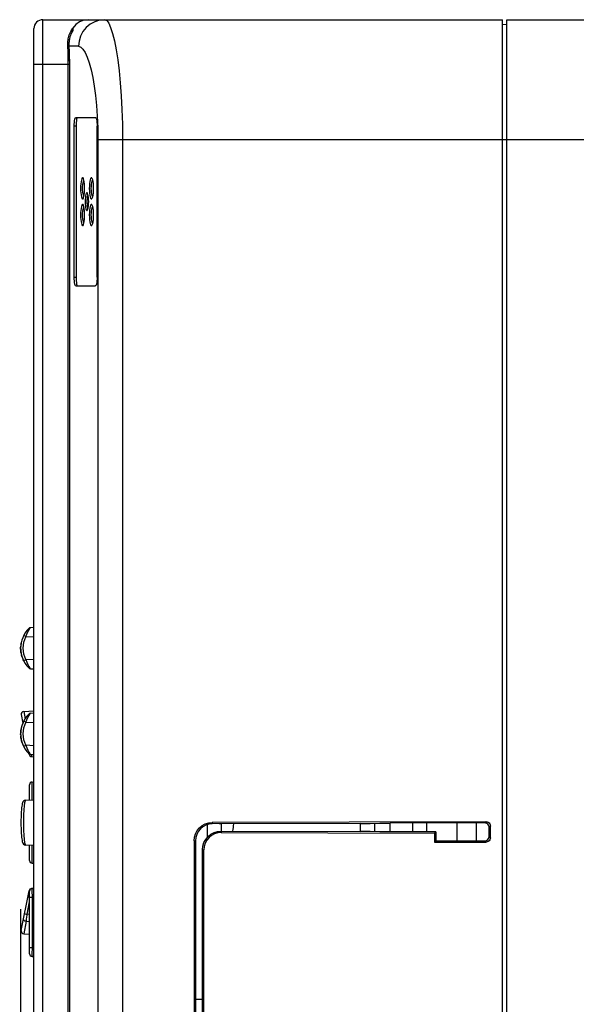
# Model space of a CAD drawing. Extents: x 35 to 410, y 33 to 287.
# Tile 34 of 65: x 121 to 142, y 193 to 230. Entities that reach past the tile are written whole.
import ezdxf

# ---------------------------------------------------------------- set-up
doc = ezdxf.new("R2010")
doc.units = 0
doc.header["$LTSCALE"] = 23.1
doc.layers.get('0').update_dxf_attribs({"linetype": 'CONTINUOUS'})
doc.layers.add('ALL_AXIS', color=7, linetype='CONTINUOUS')
doc.layers.add('ALL_FEATURES', color=7, linetype='CONTINUOUS')
doc.dimstyles.get("Standard").update_dxf_attribs({"dimtxt": 2.5, "dimasz": 2.5, "dimexe": 1.25, "dimexo": 0.625, "dimtad": 1, "dimcen": 2.5, "dimazin": 3, "dimtfac": 1, "dimtmove": 0, "dimatfit": 3})

# ---------------------------------------------------------------- blocks, each defined once
blk = doc.blocks.new('_OPEN')
at = {"color": 0, "linetype": 'BYBLOCK'}
for p, q in [((0, 0), (-1, 0.25)), ((-1, -0.25), (0, 0)), ((-1, 0), (0, 0))]:
    blk.add_line(p, q, dxfattribs=at)
blk = doc.blocks.new('*D34')
at = {"color": 2, "linetype": 'CONTINUOUS'}
for p, q in [((121.483, 196.921), (121.483, 120.522)), ((121.983, 170.987), (121.983, 120.522)), ((121.483, 121.522), (106.119, 121.522)), ((106.119, 121.522), (121.733, 121.522)), ((126.983, 121.522), (121.733, 121.522)), ((121.983, 121.522), (126.983, 121.522))]:
    blk.add_line(p, q, dxfattribs=at)
at = {"color": 2, "linetype": 'CONTINUOUS', "xscale": 2, "yscale": 2, "zscale": 2}
blk.add_blockref('_OPEN', (121.483, 121.522), dxfattribs=at)
at = {"color": 2, "linetype": 'CONTINUOUS', "xscale": 2, "yscale": 2, "zscale": 2, "rotation": 180}
blk.add_blockref('_OPEN', (121.983, 121.522), dxfattribs=at)

msp = doc.modelspace()

# ---------------------------------------------------------------- linework, layer by layer
at = {"color": 7, "linetype": 'CONTINUOUS'}
for p, q in [((121.983, 207.502), (121.854, 207.495)), ((121.854, 205.955), (121.983, 205.948)), ((121.505, 204.229), (121.568, 203.914)), ((121.598, 204.348), (121.983, 204.369)), ((121.983, 204.285), (121.854, 204.278)), ((121.801, 202.733), (121.795, 202.762)), ((121.854, 202.738), (121.983, 202.731)), ((121.894, 202.653), (121.983, 202.648)), ((121.816, 201.027), (121.816, 201.598)), ((121.911, 201.698), (121.983, 201.702)), ((121.557, 200.917), (121.546, 200.881)), ((121.67, 201.019), (121.983, 201.035)), ((121.557, 199.433), (121.57, 199.401)), ((121.57, 199.401), (121.591, 199.37)), ((121.983, 199.315), (121.67, 199.331)), ((121.816, 198.752), (121.816, 199.323)), ((121.911, 198.652), (121.983, 198.648)), ((121.505, 196.121), (121.801, 197.617)), ((121.816, 195.252), (121.816, 197.598)), ((121.983, 197.702), (121.894, 197.697)), ((121.686, 196.468), (121.816, 196.465)), ((121.598, 196.002), (121.816, 195.99)), ((121.911, 195.152), (121.983, 195.148))]:
    msp.add_line(p, q, dxfattribs=at)
at = {"color": 9, "linetype": 'CONTINUOUS'}
for p, q in [((121.679, 207.153), (121.983, 207.169)), ((121.983, 206.281), (121.679, 206.297)), ((121.598, 204.348), (121.65, 204.076)), ((121.679, 203.936), (121.983, 203.952)), ((121.983, 203.064), (121.679, 203.08)), ((121.88, 202.737), (121.883, 202.716)), ((121.911, 201.031), (121.911, 201.698)), ((121.911, 198.652), (121.911, 199.319)), ((121.894, 197.697), (121.893, 197.694)), ((121.723, 196.731), (121.816, 197.204)), ((121.816, 197.368), (121.811, 197.369)), ((121.911, 197.365), (121.816, 197.365)), ((121.911, 197.365), (121.983, 197.369)), ((121.911, 197.365), (121.911, 195.485)), ((121.816, 196.729), (121.723, 196.731)), ((121.686, 196.468), (121.598, 196.002)), ((121.816, 195.485), (121.911, 195.485)), ((121.983, 195.481), (121.911, 195.485))]:
    msp.add_line(p, q, dxfattribs=at)
for points in [[(121.795, 207.407), (121.827, 207.458), (121.846, 207.486), (121.854, 207.495)], [(121.679, 206.297), (121.604, 206.504), (121.578, 206.725), (121.604, 206.946), (121.679, 207.153)], [(121.679, 207.153), (121.647, 207.17), (121.619, 207.184), (121.601, 207.194), (121.595, 207.198)], [(121.679, 207.153), (121.715, 207.247), (121.755, 207.335), (121.795, 207.407)], [(121.679, 206.297), (121.647, 206.28), (121.619, 206.266), (121.601, 206.256), (121.595, 206.252)], [(121.679, 206.297), (121.715, 206.203), (121.755, 206.115), (121.795, 206.043)], [(121.795, 206.043), (121.827, 205.992), (121.846, 205.964), (121.854, 205.955)], [(121.679, 203.936), (121.715, 204.03), (121.755, 204.118), (121.795, 204.19)], [(121.795, 204.19), (121.827, 204.241), (121.846, 204.27), (121.854, 204.278)], [(121.679, 203.08), (121.604, 203.287), (121.578, 203.508), (121.604, 203.729), (121.679, 203.936)], [(121.679, 203.936), (121.647, 203.953), (121.619, 203.968), (121.601, 203.977), (121.595, 203.981)], [(121.679, 203.08), (121.647, 203.063), (121.619, 203.049), (121.601, 203.039), (121.595, 203.035)], [(121.679, 203.08), (121.715, 202.987), (121.755, 202.899), (121.795, 202.826)], [(121.795, 202.826), (121.827, 202.776), (121.846, 202.747), (121.854, 202.738)], [(121.883, 202.716), (121.89, 202.669), (121.894, 202.653)], [(121.67, 201.019), (121.651, 200.993), (121.632, 200.92), (121.616, 200.804), (121.603, 200.652), (121.594, 200.473), (121.589, 200.276), (121.589, 200.074), (121.594, 199.877), (121.603, 199.698), (121.616, 199.546), (121.632, 199.43), (121.651, 199.357), (121.67, 199.331)], [(121.911, 197.698), (121.91, 197.687), (121.909, 197.654), (121.909, 197.601)], [(121.909, 197.601), (121.909, 197.532), (121.91, 197.452), (121.911, 197.365)], [(121.811, 197.369), (121.781, 197.375), (121.761, 197.38), (121.755, 197.381)], [(121.63, 196.75), (121.637, 196.749), (121.657, 196.744), (121.687, 196.738), (121.723, 196.731)], [(121.723, 196.731), (121.708, 196.631), (121.696, 196.541), (121.686, 196.468)], [(121.686, 196.468), (121.646, 196.48), (121.614, 196.503), (121.596, 196.534), (121.593, 196.567)], [(121.911, 195.485), (121.91, 195.399), (121.909, 195.319), (121.909, 195.25)], [(121.909, 195.25), (121.909, 195.197), (121.91, 195.163), (121.911, 195.152)]]:
    msp.add_lwpolyline(points, dxfattribs=at)
at = {"color": 7, "linetype": 'CONTINUOUS'}
for points in [[(121.598, 204.348), (121.555, 204.336), (121.524, 204.309), (121.506, 204.271), (121.505, 204.229)], [(121.546, 200.881), (121.537, 200.839), (121.528, 200.788), (121.52, 200.727), (121.513, 200.655), (121.506, 200.574), (121.501, 200.483), (121.497, 200.385), (121.495, 200.282), (121.494, 200.176), (121.495, 200.069), (121.497, 199.966), (121.501, 199.868), (121.506, 199.777), (121.513, 199.695), (121.52, 199.624), (121.528, 199.563), (121.537, 199.512), (121.546, 199.469), (121.557, 199.433)], [(121.67, 201.019), (121.628, 201.008), (121.591, 200.98), (121.57, 200.949), (121.557, 200.917)], [(121.67, 201.019), (121.628, 201.008), (121.591, 200.98), (121.57, 200.949)], [(121.57, 199.401), (121.591, 199.37), (121.628, 199.342), (121.67, 199.331)], [(121.591, 199.37), (121.628, 199.342), (121.67, 199.331)], [(121.505, 196.121), (121.506, 196.079), (121.524, 196.041), (121.555, 196.014), (121.598, 196.002)]]:
    msp.add_lwpolyline(points, dxfattribs=at)
for centre, radius, start, end in [((122.535, 206.725), 1.052, 135.234, 224.766), ((121.859, 207.395), 0.1, 93, 135.234), ((121.859, 206.055), 0.1, 224.766, 267), ((122.535, 203.508), 1.052, 135.234, 224.766), ((121.859, 204.179), 0.1, 93, 135.234), ((121.859, 202.838), 0.1, 224.766, 267), ((121.899, 202.753), 0.1, 191.1864, 267), ((121.916, 201.598), 0.1, 93, 180), ((121.916, 198.752), 0.1, 180, 267), ((121.899, 197.597), 0.1, 93, 168.8136), ((121.916, 197.598), 0.1, 93, 180.0016), ((121.916, 195.252), 0.1, 179.9984, 267)]:
    msp.add_arc(centre, radius, start, end, dxfattribs=at)
at = {"layer": 'ALL_AXIS', "color": 7, "linetype": 'CONTINUOUS'}
msp.add_arc((123.016, 200.722), 6.5, 352.3272, 354.7559, dxfattribs=at)
at = {"layer": 'ALL_FEATURES', "color": 7, "linetype": 'CONTINUOUS'}
for p, q in [((121.983, 170.654), (121.983, 229.992)), ((122.316, 230.325), (139.583, 230.325)), ((123.441, 230.012), (123.441, 229.921)), ((139.583, 143.658), (139.583, 230.325)), ((139.583, 230.158), (139.75, 230.15)), ((139.75, 152.828), (139.75, 230.325)), ((139.75, 230.325), (167.891, 230.325)), ((123.292, 229.421), (123.291, 229.405)), ((123.291, 229.405), (123.292, 229.339)), ((123.301, 229.529), (123.292, 229.421)), ((123.274, 171.973), (123.274, 228.658)), ((123.313, 228.658), (123.313, 171.973)), ((123.556, 226.658), (124.285, 226.658)), ((123.61, 226.65), (123.598, 226.625)), ((123.497, 220.658), (123.497, 226.325)), ((123.564, 226.325), (123.564, 220.658)), ((124.358, 220.658), (124.358, 226.325)), ((123.556, 220.325), (124.285, 220.325)), ((123.598, 220.358), (123.61, 220.333)), ((138.967, 200.209), (128.683, 200.181)), ((134.254, 200.142), (128.683, 200.127)), ((129.016, 200.127), (129.016, 199.856)), ((138.919, 200.161), (135.365, 200.155)), ((136.75, 199.826), (136.75, 200.157)), ((137.883, 199.491), (137.883, 200.159)), ((139.134, 199.607), (139.134, 200.043)), ((129.016, 199.856), (134.254, 199.841)), ((129.016, 199.802), (137.037, 199.78)), ((137.083, 199.825), (135.365, 199.829)), ((137.037, 199.78), (137.083, 199.825)), ((137.037, 199.78), (137.037, 199.446)), ((137.083, 199.825), (137.083, 199.492)), ((139.086, 199.655), (139.086, 199.995)), ((127.996, 199.492), (127.996, 190.804)), ((128.05, 199.492), (128.05, 190.858)), ((137.037, 199.446), (137.083, 199.492)), ((137.037, 199.446), (138.967, 199.441)), ((137.083, 199.492), (138.919, 199.489)), ((128.317, 192.873), (128.317, 199.158)), ((128.371, 192.894), (128.371, 199.158))]:
    msp.add_line(p, q, dxfattribs=at)
at = {"layer": 'ALL_FEATURES', "color": 9, "linetype": 'CONTINUOUS'}
for p, q in [((123.363, 229.887), (123.441, 230.012)), ((123.354, 229.742), (123.336, 229.687)), ((123.441, 229.921), (123.406, 229.86)), ((123.252, 229.325), (123.25, 229.468)), ((123.264, 229.11), (123.252, 229.325)), ((123.293, 229.325), (123.252, 229.325)), ((123.293, 229.425), (123.292, 229.421)), ((123.293, 229.425), (123.292, 229.391)), ((123.292, 229.391), (123.293, 229.358)), ((123.297, 229.483), (123.293, 229.425)), ((123.293, 229.358), (123.294, 229.325)), ((123.294, 229.325), (123.293, 229.321)), ((123.658, 229.325), (123.294, 229.325)), ((123.303, 229.535), (123.297, 229.483)), ((123.311, 229.584), (123.303, 229.535)), ((121.983, 228.658), (123.314, 228.658)), ((122.312, 171.987), (122.312, 228.658)), ((123.314, 228.658), (123.314, 171.973)), ((124.364, 226.699), (124.383, 226.269)), ((123.564, 226.325), (123.497, 226.325)), ((124.383, 226.269), (124.389, 225.825)), ((124.389, 225.825), (124.389, 148.9)), ((124.389, 225.825), (139.583, 225.825)), ((125.313, 225.825), (125.313, 148.9)), ((139.583, 225.831), (139.75, 225.822)), ((139.75, 225.825), (163.416, 225.825)), ((123.497, 220.658), (123.564, 220.658)), ((128.492, 200.094), (128.492, 199.616)), ((128.683, 200.181), (128.683, 200.127)), ((129.016, 200.127), (128.945, 200.127)), ((134.254, 199.841), (134.254, 200.142)), ((134.795, 199.835), (134.795, 200.148)), ((135.365, 199.829), (135.365, 200.155)), ((138.967, 200.209), (138.919, 200.161)), ((139.134, 200.043), (139.086, 199.995)), ((129.016, 199.856), (129.016, 199.802)), ((139.134, 199.607), (139.086, 199.655)), ((127.996, 199.492), (128.05, 199.492)), ((138.967, 199.441), (138.919, 199.489)), ((128.317, 199.158), (128.371, 199.158)), ((128.05, 193.541), (128.319, 193.546))]:
    msp.add_line(p, q, dxfattribs=at)
at = {"layer": 'ALL_FEATURES', "color": 40, "linetype": 'CONTINUOUS'}
for p, q in [((121.484, 206.766), (121.483, 206.76)), ((121.483, 206.755), (121.483, 206.76)), ((121.483, 206.757), (121.483, 206.751)), ((121.483, 206.745), (121.483, 206.752)), ((121.483, 206.741), (121.483, 206.746)), ((121.483, 206.742), (121.483, 206.736)), ((121.483, 206.73), (121.483, 206.737)), ((121.483, 206.725), (121.483, 206.731)), ((121.483, 206.718), (121.483, 206.727)), ((121.483, 206.715), (121.483, 206.722)), ((121.483, 206.718), (121.483, 206.7)), ((121.483, 206.714), (121.483, 206.717)), ((121.483, 206.702), (121.483, 206.707)), ((121.483, 206.695), (121.483, 206.702)), ((121.483, 206.691), (121.483, 206.697)), ((121.483, 206.691), (121.484, 206.684)), ((121.484, 206.779), (121.485, 206.786)), ((121.484, 206.774), (121.484, 206.781)), ((121.484, 206.769), (121.484, 206.776)), ((121.484, 206.765), (121.484, 206.771)), ((121.484, 206.676), (121.484, 206.685)), ((121.486, 206.805), (121.485, 206.798)), ((121.486, 206.8), (121.485, 206.793)), ((121.485, 206.789), (121.485, 206.795)), ((121.485, 206.791), (121.485, 206.784)), ((121.487, 206.816), (121.486, 206.808)), ((121.486, 206.81), (121.486, 206.804)), ((121.488, 206.83), (121.487, 206.822)), ((121.488, 206.825), (121.487, 206.818)), ((121.487, 206.821), (121.487, 206.814)), ((121.489, 206.84), (121.488, 206.833)), ((121.489, 206.836), (121.488, 206.827)), ((121.49, 206.846), (121.489, 206.837)), ((121.491, 206.855), (121.49, 206.843)), ((121.491, 206.857), (121.492, 206.866)), ((121.492, 206.86), (121.491, 206.853)), ((121.493, 206.872), (121.494, 206.88)), ((121.493, 206.874), (121.493, 206.867)), ((121.494, 206.877), (121.495, 206.885)), ((121.496, 206.891), (121.495, 206.882)), ((121.498, 206.901), (121.496, 206.892)), ((121.497, 206.895), (121.496, 206.888)), ((121.498, 206.905), (121.497, 206.898)), ((121.5, 206.913), (121.498, 206.903)), ((121.501, 206.918), (121.499, 206.911)), ((121.501, 206.922), (121.5, 206.916)), ((121.501, 206.921), (121.502, 206.927)), ((121.502, 206.926), (121.503, 206.931)), ((121.505, 206.938), (121.503, 206.93)), ((121.484, 206.668), (121.484, 206.677)), ((121.485, 206.661), (121.484, 206.669)), ((121.485, 206.653), (121.485, 206.662)), ((121.486, 206.646), (121.485, 206.654)), ((121.485, 206.652), (121.485, 206.653)), ((121.486, 206.638), (121.486, 206.647)), ((121.487, 206.631), (121.486, 206.64)), ((121.488, 206.623), (121.487, 206.633)), ((121.489, 206.615), (121.488, 206.626)), ((121.489, 206.608), (121.488, 206.619)), ((121.49, 206.606), (121.489, 206.613)), ((121.489, 206.61), (121.49, 206.6)), ((121.491, 206.593), (121.49, 206.602)), ((121.492, 206.585), (121.491, 206.594)), ((121.493, 206.577), (121.492, 206.587)), ((121.494, 206.574), (121.493, 206.581)), ((121.493, 206.578), (121.493, 206.577)), ((121.493, 206.577), (121.495, 206.568)), ((121.496, 206.562), (121.494, 206.571)), ((121.495, 206.566), (121.496, 206.56)), ((121.496, 206.562), (121.497, 206.554)), ((121.499, 206.542), (121.498, 206.548)), ((121.501, 206.532), (121.5, 206.538)), ((121.519, 206.45), (121.516, 206.463)), ((121.521, 206.446), (121.518, 206.454)), ((121.519, 206.45), (121.523, 206.437)), ((121.523, 206.438), (121.526, 206.427)), ((121.53, 206.415), (121.526, 206.429)), ((121.531, 206.412), (121.528, 206.42)), ((121.53, 206.415), (121.533, 206.403)), ((121.582, 206.28), (121.58, 206.284)), ((121.584, 206.274), (121.582, 206.28)), ((121.587, 206.269), (121.584, 206.274)), ((121.589, 206.264), (121.587, 206.269)), ((121.591, 206.26), (121.589, 206.264)), ((121.595, 206.252), (121.591, 206.26)), ((121.596, 206.25), (121.593, 206.255)), ((121.599, 206.246), (121.596, 206.251)), ((121.601, 206.242), (121.598, 206.247)), ((121.6, 206.243), (121.602, 206.238)), ((121.602, 206.238), (121.604, 206.234)), ((121.604, 206.235), (121.606, 206.231)), ((121.484, 203.552), (121.483, 203.543)), ((121.484, 203.547), (121.483, 203.537)), ((121.483, 203.541), (121.483, 203.533)), ((121.483, 203.537), (121.483, 203.528)), ((121.483, 203.532), (121.483, 203.522)), ((121.483, 203.527), (121.483, 203.518)), ((121.483, 203.522), (121.483, 203.513)), ((121.483, 203.518), (121.483, 203.507)), ((121.483, 203.491), (121.483, 203.508)), ((121.483, 203.508), (121.483, 203.502)), ((121.483, 203.502), (121.483, 203.494)), ((121.483, 203.488), (121.483, 203.498)), ((121.483, 203.495), (121.483, 203.477)), ((121.483, 203.487), (121.483, 203.488)), ((121.483, 203.482), (121.483, 203.473)), ((121.484, 203.468), (121.483, 203.476)), ((121.485, 203.573), (121.484, 203.562)), ((121.484, 203.566), (121.484, 203.557)), ((121.484, 203.561), (121.484, 203.551)), ((121.484, 203.547), (121.484, 203.554)), ((121.484, 203.462), (121.484, 203.471)), ((121.484, 203.466), (121.484, 203.458)), ((121.484, 203.463), (121.484, 203.453)), ((121.484, 203.456), (121.485, 203.448)), ((121.484, 203.451), (121.485, 203.443)), ((121.485, 203.582), (121.486, 203.594)), ((121.485, 203.575), (121.486, 203.592)), ((121.485, 203.582), (121.485, 203.573)), ((121.485, 203.577), (121.485, 203.568)), ((121.485, 203.447), (121.485, 203.437)), ((121.485, 203.443), (121.486, 203.429)), ((121.485, 203.435), (121.486, 203.424)), ((121.487, 203.603), (121.486, 203.594)), ((121.487, 203.6), (121.486, 203.589)), ((121.487, 203.417), (121.486, 203.427)), ((121.487, 203.605), (121.488, 203.613)), ((121.488, 203.609), (121.487, 203.599)), ((121.487, 203.411), (121.487, 203.42)), ((121.487, 203.417), (121.488, 203.405)), ((121.488, 203.614), (121.489, 203.623)), ((121.489, 203.618), (121.488, 203.608)), ((121.488, 203.408), (121.489, 203.398)), ((121.488, 203.404), (121.488, 203.403)), ((121.489, 203.39), (121.488, 203.402)), ((121.491, 203.636), (121.489, 203.626)), ((121.489, 203.618), (121.49, 203.628)), ((121.49, 203.385), (121.489, 203.395)), ((121.489, 203.39), (121.491, 203.379)), ((121.49, 203.631), (121.491, 203.641)), ((121.492, 203.373), (121.49, 203.383)), ((121.491, 203.636), (121.492, 203.647)), ((121.491, 203.379), (121.492, 203.369)), ((121.493, 203.655), (121.492, 203.647)), ((121.493, 203.654), (121.492, 203.643)), ((121.492, 203.373), (121.493, 203.363)), ((121.493, 203.365), (121.494, 203.355)), ((121.495, 203.351), (121.493, 203.36)), ((121.495, 203.668), (121.494, 203.659)), ((121.496, 203.345), (121.494, 203.355)), ((121.498, 203.684), (121.496, 203.671)), ((121.498, 203.687), (121.499, 203.691)), ((121.496, 203.345), (121.495, 203.351)), ((121.498, 203.333), (121.495, 203.346)), ((121.497, 203.336), (121.499, 203.325)), ((121.499, 203.323), (121.498, 203.329)), ((121.501, 203.313), (121.499, 203.325)), ((121.5, 203.318), (121.499, 203.325)), ((121.502, 203.309), (121.5, 203.317)), ((121.503, 203.304), (121.501, 203.315)), ((121.503, 203.305), (121.505, 203.294)), ((121.504, 203.3), (121.505, 203.292)), ((121.505, 203.295), (121.507, 203.283)), ((121.574, 203.08), (121.577, 203.073)), ((121.577, 203.073), (121.581, 203.065)), ((121.586, 203.055), (121.58, 203.068)), ((121.585, 203.057), (121.586, 203.055))]:
    msp.add_line(p, q, dxfattribs=at)
at = {"layer": 'ALL_FEATURES', "color": 3, "linetype": 'CONTINUOUS'}
for p, q in [((136.216, 199.827), (136.216, 200.156)), ((138.616, 199.489), (138.616, 200.161))]:
    msp.add_line(p, q, dxfattribs=at)
at = {"layer": 'ALL_FEATURES', "color": 9, "linetype": 'CONTINUOUS'}
for points in [[(122.312, 228.658), (122.312, 228.919), (122.312, 229.173), (122.312, 229.414), (122.312, 229.637), (122.313, 229.836), (122.313, 230.005), (122.314, 230.142), (122.315, 230.243), (122.315, 230.304), (122.316, 230.325)], [(124.641, 230.325), (124.449, 230.306), (124.265, 230.249), (124.095, 230.156), (123.946, 230.032), (123.824, 229.881), (123.733, 229.708), (123.677, 229.52), (123.658, 229.325)], [(124.641, 230.325), (124.717, 230.29), (124.791, 230.191), (124.865, 230.029), (124.937, 229.806), (125.006, 229.527), (125.071, 229.196), (125.13, 228.819), (125.182, 228.401), (125.226, 227.948), (125.262, 227.467), (125.289, 226.949), (125.307, 226.396), (125.313, 225.825)], [(123.25, 229.468), (123.27, 229.611), (123.305, 229.752), (123.363, 229.887)], [(123.336, 229.687), (123.321, 229.634), (123.311, 229.584)], [(123.406, 229.86), (123.377, 229.8), (123.354, 229.742)], [(123.294, 229.325), (123.299, 229.231), (123.304, 229.138), (123.308, 229.036), (123.311, 228.924), (123.313, 228.798), (123.314, 228.658)], [(123.658, 229.325), (123.741, 229.298), (123.822, 229.221), (123.903, 229.094), (123.982, 228.921), (124.057, 228.705), (124.127, 228.447), (124.191, 228.154), (124.247, 227.829), (124.295, 227.476), (124.334, 227.102), (124.364, 226.699)], [(123.274, 228.658), (123.272, 228.886), (123.264, 229.11)]]:
    msp.add_lwpolyline(points, dxfattribs=at)
at = {"layer": 'ALL_FEATURES', "color": 7, "linetype": 'CONTINUOUS'}
for points in [[(124.03, 230.325), (123.857, 230.303), (123.697, 230.239), (123.557, 230.139), (123.441, 230.012)], [(123.441, 229.922), (123.39, 229.83), (123.333, 229.683), (123.301, 229.529)], [(123.292, 229.339), (123.304, 229.124), (123.311, 228.868), (123.313, 228.658)], [(123.497, 226.325), (123.498, 226.398), (123.502, 226.468), (123.509, 226.532), (123.519, 226.585), (123.53, 226.625), (123.542, 226.65), (123.556, 226.658)], [(124.285, 226.658), (124.301, 226.65), (124.317, 226.625), (124.331, 226.585), (124.343, 226.531), (124.351, 226.468), (124.356, 226.398), (124.358, 226.325)], [(123.598, 226.625), (123.586, 226.585), (123.577, 226.532), (123.57, 226.468), (123.566, 226.398), (123.564, 226.325)], [(123.825, 224.386), (123.81, 224.393), (123.793, 224.383), (123.777, 224.352), (123.763, 224.304), (123.751, 224.24), (123.742, 224.164), (123.737, 224.079), (123.735, 223.992)], [(123.855, 224.315), (123.841, 224.293), (123.826, 224.252), (123.815, 224.199), (123.806, 224.135), (123.8, 224.065), (123.799, 223.992)], [(123.859, 224.304), (123.844, 224.353), (123.828, 224.383), (123.825, 224.386)], [(123.888, 223.992), (123.886, 224.08), (123.88, 224.164), (123.871, 224.24), (123.859, 224.304)], [(124.16, 224.376), (124.152, 224.382), (124.132, 224.381), (124.113, 224.358), (124.096, 224.313), (124.081, 224.25), (124.07, 224.172), (124.064, 224.083), (124.061, 223.992)], [(124.19, 224.31), (124.177, 224.296), (124.159, 224.259), (124.145, 224.206), (124.134, 224.141), (124.127, 224.068), (124.125, 223.992)], [(124.189, 224.314), (124.172, 224.358), (124.16, 224.376)], [(124.225, 223.992), (124.223, 224.084), (124.216, 224.172), (124.204, 224.25), (124.189, 224.314)], [(123.735, 223.992), (123.737, 223.903), (123.742, 223.819), (123.751, 223.743), (123.763, 223.679), (123.777, 223.631), (123.793, 223.6), (123.81, 223.59), (123.825, 223.598)], [(123.799, 223.992), (123.8, 223.918), (123.806, 223.848), (123.815, 223.784), (123.827, 223.731), (123.841, 223.69), (123.855, 223.668)], [(123.859, 223.68), (123.871, 223.744), (123.88, 223.82), (123.886, 223.904), (123.888, 223.992)], [(123.986, 223.82), (123.981, 223.824), (123.965, 223.824), (123.949, 223.805), (123.935, 223.766), (123.923, 223.712), (123.914, 223.645), (123.908, 223.57), (123.907, 223.492)], [(124.016, 223.745), (124.013, 223.742), (123.999, 223.712), (123.987, 223.668), (123.978, 223.615), (123.973, 223.555), (123.971, 223.492)], [(124.011, 223.767), (123.997, 223.805), (123.986, 223.82)], [(124.04, 223.492), (124.038, 223.571), (124.033, 223.646), (124.023, 223.712), (124.011, 223.767)], [(124.061, 223.992), (124.064, 223.899), (124.07, 223.811), (124.081, 223.733), (124.096, 223.67), (124.113, 223.625), (124.132, 223.602), (124.152, 223.602), (124.16, 223.608)], [(124.125, 223.992), (124.127, 223.914), (124.134, 223.841), (124.145, 223.777), (124.159, 223.724), (124.177, 223.687), (124.19, 223.674)], [(124.19, 223.67), (124.204, 223.734), (124.216, 223.812), (124.223, 223.9), (124.225, 223.992)], [(123.825, 223.386), (123.81, 223.393), (123.793, 223.383), (123.777, 223.352), (123.763, 223.304), (123.751, 223.24), (123.742, 223.164), (123.737, 223.079), (123.735, 222.992)], [(123.825, 223.598), (123.828, 223.601), (123.844, 223.631), (123.859, 223.68)], [(123.859, 223.304), (123.844, 223.353), (123.828, 223.383), (123.825, 223.386)], [(123.907, 223.492), (123.909, 223.412), (123.914, 223.337), (123.923, 223.271), (123.935, 223.217), (123.949, 223.179), (123.965, 223.159), (123.981, 223.159), (123.986, 223.163)], [(123.971, 223.492), (123.973, 223.428), (123.978, 223.368), (123.987, 223.315), (123.999, 223.271), (124.013, 223.241), (124.016, 223.238)], [(124.011, 223.217), (124.024, 223.271), (124.033, 223.338), (124.038, 223.413), (124.04, 223.492)], [(124.16, 223.376), (124.152, 223.382), (124.132, 223.381), (124.113, 223.358), (124.096, 223.313), (124.081, 223.25), (124.07, 223.172), (124.064, 223.083), (124.061, 222.992)], [(124.16, 223.608), (124.172, 223.625), (124.19, 223.67)], [(124.189, 223.314), (124.172, 223.358), (124.16, 223.376)], [(123.735, 222.992), (123.737, 222.903), (123.742, 222.819), (123.751, 222.743), (123.763, 222.679), (123.777, 222.631), (123.793, 222.6), (123.81, 222.59), (123.825, 222.598)], [(123.855, 223.315), (123.841, 223.293), (123.826, 223.252), (123.815, 223.199), (123.806, 223.135), (123.8, 223.065), (123.799, 222.992)], [(123.799, 222.992), (123.8, 222.918), (123.806, 222.848), (123.815, 222.784), (123.827, 222.731), (123.841, 222.69), (123.855, 222.668)], [(123.888, 222.992), (123.886, 223.08), (123.88, 223.164), (123.871, 223.24), (123.859, 223.304)], [(123.859, 222.68), (123.871, 222.744), (123.88, 222.82), (123.886, 222.904), (123.888, 222.992)], [(123.986, 223.163), (123.997, 223.179), (124.011, 223.217)], [(124.061, 222.992), (124.064, 222.899), (124.07, 222.811), (124.081, 222.733), (124.096, 222.67), (124.113, 222.625), (124.132, 222.602), (124.152, 222.602), (124.16, 222.608)], [(124.19, 223.31), (124.177, 223.296), (124.159, 223.259), (124.145, 223.206), (124.134, 223.141), (124.127, 223.068), (124.125, 222.992)], [(124.125, 222.992), (124.127, 222.914), (124.134, 222.841), (124.145, 222.777), (124.159, 222.724), (124.177, 222.687), (124.19, 222.674)], [(124.225, 222.992), (124.223, 223.084), (124.216, 223.172), (124.204, 223.25), (124.189, 223.314)], [(124.19, 222.67), (124.204, 222.734), (124.216, 222.812), (124.223, 222.9), (124.225, 222.992)], [(123.825, 222.598), (123.828, 222.601), (123.844, 222.631), (123.859, 222.68)], [(124.16, 222.608), (124.172, 222.625), (124.19, 222.67)], [(123.556, 220.325), (123.542, 220.333), (123.53, 220.358), (123.519, 220.398), (123.509, 220.452), (123.502, 220.515), (123.498, 220.585), (123.497, 220.658)], [(123.564, 220.658), (123.566, 220.585), (123.57, 220.515), (123.577, 220.452), (123.586, 220.398), (123.598, 220.358)], [(124.358, 220.658), (124.356, 220.585), (124.351, 220.516), (124.343, 220.452), (124.331, 220.399), (124.317, 220.358), (124.301, 220.334), (124.285, 220.325)], [(127.996, 199.492), (128.009, 199.626), (128.048, 199.755), (128.111, 199.873), (128.197, 199.978), (128.301, 200.064), (128.419, 200.128), (128.549, 200.167), (128.683, 200.181)], [(128.683, 200.127), (128.559, 200.114), (128.44, 200.078), (128.331, 200.019), (128.235, 199.94), (128.156, 199.844), (128.098, 199.734), (128.062, 199.615), (128.05, 199.492)], [(134.254, 200.142), (134.439, 200.143), (134.62, 200.145)], [(134.62, 200.145), (134.98, 200.152), (135.171, 200.154), (135.365, 200.155)], [(139.086, 199.995), (139.08, 200.038), (139.064, 200.078), (139.037, 200.113), (139.003, 200.139), (138.963, 200.156), (138.919, 200.161)], [(138.967, 200.209), (139.011, 200.203), (139.051, 200.187), (139.085, 200.161), (139.112, 200.126), (139.128, 200.086), (139.134, 200.043)], [(128.317, 199.158), (128.33, 199.294), (128.37, 199.426), (128.435, 199.546), (128.522, 199.652), (128.628, 199.739), (128.748, 199.803), (128.88, 199.843), (129.016, 199.856)], [(129.016, 199.802), (128.891, 199.79), (128.769, 199.753), (128.658, 199.694), (128.56, 199.614), (128.48, 199.516), (128.42, 199.405), (128.383, 199.284), (128.371, 199.158)], [(134.98, 199.832), (134.62, 199.838), (134.439, 199.84), (134.254, 199.841)], [(135.365, 199.829), (135.171, 199.83), (134.98, 199.832)], [(138.919, 199.489), (138.963, 199.494), (139.003, 199.511), (139.037, 199.537), (139.064, 199.572), (139.08, 199.612), (139.086, 199.655)], [(139.134, 199.607), (139.128, 199.564), (139.112, 199.524), (139.085, 199.489), (139.051, 199.463), (139.011, 199.447), (138.967, 199.441)]]:
    msp.add_lwpolyline(points, dxfattribs=at)
at = {"layer": 'ALL_FEATURES', "color": 40, "linetype": 'CONTINUOUS'}
for points in [[(121.494, 206.875), (121.493, 206.871), (121.492, 206.862)], [(121.507, 206.95), (121.506, 206.946), (121.505, 206.938)], [(121.496, 206.556), (121.498, 206.544), (121.501, 206.533), (121.503, 206.521), (121.505, 206.509), (121.508, 206.497), (121.511, 206.485), (121.513, 206.473), (121.516, 206.462)], [(121.533, 206.403), (121.536, 206.396), (121.538, 206.389), (121.54, 206.382), (121.543, 206.375), (121.545, 206.368), (121.548, 206.361), (121.551, 206.354)], [(121.534, 203.831), (121.53, 203.82), (121.527, 203.809), (121.523, 203.798), (121.52, 203.787), (121.517, 203.776), (121.515, 203.765), (121.512, 203.754), (121.509, 203.743), (121.507, 203.732), (121.505, 203.721), (121.502, 203.71), (121.5, 203.699), (121.498, 203.688), (121.497, 203.678), (121.496, 203.671)], [(121.553, 203.887), (121.551, 203.881), (121.549, 203.875), (121.546, 203.868), (121.544, 203.862), (121.542, 203.856), (121.54, 203.85), (121.538, 203.843), (121.536, 203.837), (121.534, 203.831)], [(121.496, 203.672), (121.494, 203.663), (121.493, 203.653)], [(121.533, 203.187), (121.53, 203.198), (121.526, 203.208), (121.523, 203.219), (121.52, 203.23), (121.517, 203.241), (121.515, 203.252), (121.512, 203.263), (121.51, 203.273), (121.507, 203.283)], [(121.533, 203.187), (121.536, 203.179), (121.539, 203.17), (121.541, 203.162), (121.544, 203.154), (121.547, 203.146), (121.55, 203.138), (121.553, 203.129), (121.557, 203.121), (121.56, 203.113), (121.563, 203.105), (121.567, 203.097), (121.57, 203.088), (121.574, 203.08)]]:
    msp.add_lwpolyline(points, dxfattribs=at)
at = {"layer": 'ALL_FEATURES', "color": 7, "linetype": 'CONTINUOUS'}
msp.add_arc((122.316, 229.992), 0.333, 90, 180, dxfattribs=at)
at = {"layer": 'ALL_FEATURES', "color": 40, "linetype": 'CONTINUOUS'}
for centre, start, end in [((122.535, 206.725), 169.6695, 188.9081), ((122.535, 203.508), 171.0393, 188.9068)]:
    msp.add_arc(centre, 1.052, start, end, dxfattribs=at)

# ---------------------------------------------------------------- dimensions: what is measured, and where the dimension line sits
at = {"color": 2, "linetype": 'CONTINUOUS'}
dim = msp.add_linear_dim(base=(121.483, 121.522), p1=(121.983, 171.987), p2=(121.483, 197.921), angle=180, dimstyle='Standard', dxfattribs=at)
dim.commit()
dim.dimension.update_dxf_attribs({"geometry": '*D34', "text_midpoint": (106.119, 121.522), "dimtype": 128})

doc.saveas('drawing.dxf')
